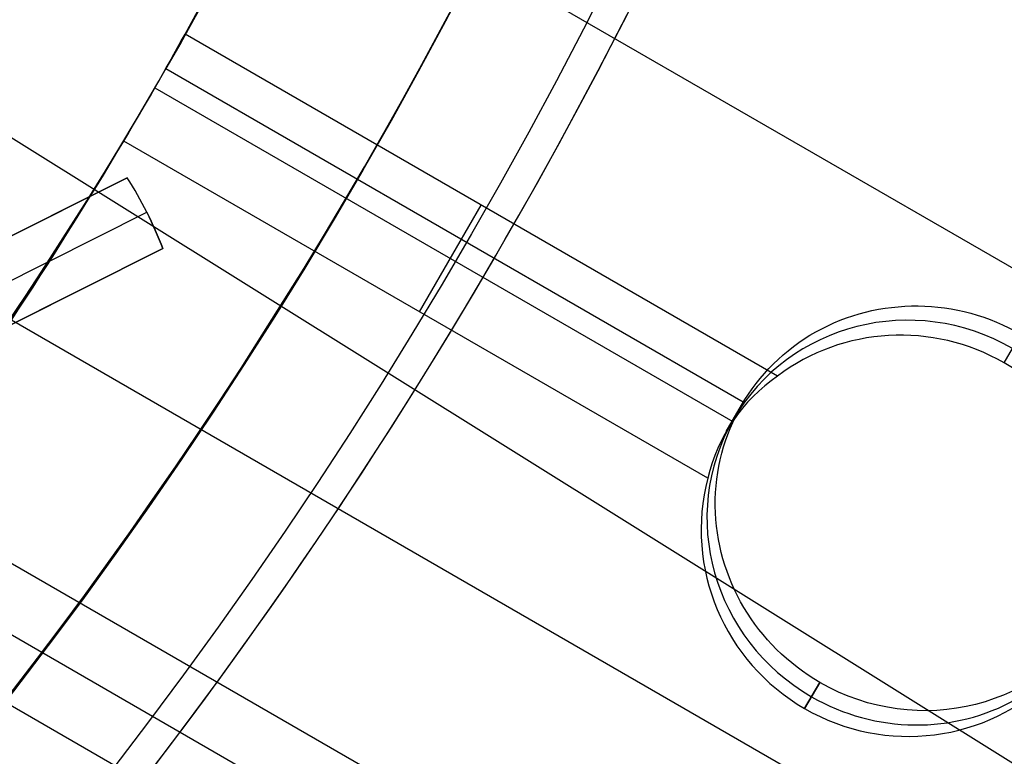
# Model space of a CAD drawing. Extents: x 16119 to 17321, y -6854 to -5812.
# Tile 35 of 68: x 16767 to 16779, y -6509 to -6499. Entities that reach past the tile are written whole.
import ezdxf

# ---------------------------------------------------------------- set-up
doc = ezdxf.new("R2010")
doc.units = 0
doc.layers.get('0').update_dxf_attribs({"linetype": 'CONTINUOUS'})
for name, color, linetype in [('BLANCO_METALICO', 7, 'CONTINUOUS'), ('COLOR', 7, 'CONTINUOUS'), ('LUZ', 7, 'CONTINUOUS')]:
    doc.layers.add(name, color=color, linetype=linetype)

msp = doc.modelspace()

# ---------------------------------------------------------------- linework, layer by layer
for p, q in [((16770.17135561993, -6497.256648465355, 63.85791703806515), (17293.34730611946, -6799.312424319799, 63.85791703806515)), ((16776.40227611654, -6503.924926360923, 64.22825029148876), (16768.9392390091, -6499.616139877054, 64.2282502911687)), ((16775.97168674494, -6504.254885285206, 66.39653443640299), (16768.69674053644, -6500.054693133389, 66.39653443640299)), ((16768.55875079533, -6500.2932298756, 64.65119377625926), (16775.8382764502, -6504.496065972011, 64.65119377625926)), ((16775.52459815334, -6505.211728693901, 65.07413726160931), (16768.16703975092, -6500.963840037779, 65.07413718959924)), ((16771.89413637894, -6503.115680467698, 65.07413719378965), (16772.67075756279, -6501.770533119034, 64.22825029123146)), ((16766.75363616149, -6503.218665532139, 65.44447049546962), (17289.91124713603, -6805.26385305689, 65.44447049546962)), ((16779.25925071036, -6503.759922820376, 64.00943112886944), (16779.46842439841, -6503.397623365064, 65.82149269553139)), ((16779.25925071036, -6503.759922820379, 64.00943112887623), (16779.46842439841, -6503.39762336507, 65.82149269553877)), ((16779.25925071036, -6503.759922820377, 64.00943112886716), (16779.4684243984, -6503.397623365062, 65.82149269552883)), ((16775.75708279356, -6504.625855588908, 64.73446364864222), (16775.95007726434, -6504.291579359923, 66.4063654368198)), ((17288.58152815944, -6807.566993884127, 65.81480376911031), (16765.22894267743, -6505.409237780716, 65.81480377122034)), ((16764.75496651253, -6506.032352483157, 66.23774725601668), (17288.19321753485, -6808.23956761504, 66.23774725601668)), ((17287.80490691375, -6808.912141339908, 66.66069073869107), (16764.26950809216, -6506.648837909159, 66.66069074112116)), ((16776.93506222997, -6507.785535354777, 66.99123817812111), (16776.74438692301, -6508.115794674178, 65.33942719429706)), ((16776.74438692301, -6508.115794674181, 65.33942719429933), (16776.93506222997, -6507.785535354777, 66.991238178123))]:
    msp.add_line(p, q)
at = {"extrusion": (0.1124755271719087, 0.1948133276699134, 0.9743700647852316)}
msp.add_lwpolyline([(-17751.20030889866, -2732.071003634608), (-17751.71085849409, -2731.762035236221), (-17752.21940430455, -2731.448370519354), (-17752.72588590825, -2731.130028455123), (-17753.23024307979, -2730.807029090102), (-17753.73241581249, -2730.479393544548), (-17754.23234434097, -2730.147144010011), (-17754.72996916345, -2729.810303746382), (-17755.22523106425, -2729.468897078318), (-17755.71807113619, -2729.122949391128), (-17756.20843080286, -2728.772487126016), (-17756.69625184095, -2728.417537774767), (-17757.18147640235, -2728.058129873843), (-17757.66404703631, -2727.694292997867), (-17758.14390671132, -2727.326057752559), (-17758.62099883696, -2726.953455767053), (-17759.09526728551, -2726.576519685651), (-17759.56665641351, -2726.195283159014), (-17760.03511108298, -2725.80978083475), (-17760.50057668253, -2725.420048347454), (-17760.96299914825, -2725.026122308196), (-17761.42232498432, -2724.62804029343), (-17761.87850128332, -2724.225840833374), (-17762.33147574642, -2723.81956339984), (-17762.78119670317, -2723.409248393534), (-17763.22761313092, -2722.994937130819), (-17763.6706746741, -2722.57667182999), (-17764.11033166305, -2722.154495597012), (-17764.54653513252, -2721.728452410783), (-17764.97923683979, -2721.298587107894), (-17765.40838928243, -2720.864945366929), (-17765.83394571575, -2720.427573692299), (-17766.25586016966, -2719.986519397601), (-17766.6740874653, -2719.541830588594), (-17767.08858323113, -2719.09355614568), (-17767.49930391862, -2718.641745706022), (-17767.90620681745, -2718.186449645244), (-17768.30925007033, -2717.727719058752), (-17768.70839268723, -2717.26560574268), (-17769.10359455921, -2716.800162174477), (-17769.49481647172, -2716.331441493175), (-17769.8820201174, -2715.859497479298), (-17770.26516810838, -2715.384384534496), (-17770.64422398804, -2714.906157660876), (-17771.01915224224, -2714.424872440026), (-17771.38991831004, -2713.940585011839), (-17771.75648859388, -2713.453352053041), (-17772.11883046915, -2712.963230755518), (-17772.47691229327, -2712.470278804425), (-17772.83070341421, -2711.974554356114), (-17773.18017417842, -2711.476116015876), (-17773.52529593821, -2710.975022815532), (-17773.86604105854, -2710.471334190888), (-17774.20238292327, -2709.965109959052), (-17774.53429594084, -2709.456410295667), (-17774.86175554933, -2708.945295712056), (-17775.18473822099, -2708.43182703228), (-17775.50322146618, -2707.916065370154), (-17775.81718383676, -2707.398072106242), (-17776.1266049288, -2706.877908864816), (-17776.43146538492, -2706.355637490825), (-17776.73174689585, -2705.83132002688), (-17777.02743220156, -2705.305018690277), (-17777.31850509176, -2704.776795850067), (-17777.60495040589, -2704.246714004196), (-17777.8867540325, -2703.714835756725), (-17778.16390290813, -2703.181223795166), (-17778.43638501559, -2702.645940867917), (-17778.70418938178, -2702.109049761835), (-17778.96730607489, -2701.57061327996), (-17779.22572620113, -2701.030694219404), (-17779.47944190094, -2700.489355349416), (-17779.72844634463, -2699.946659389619), (-17779.97273372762, -2699.402668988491), (-17780.21229926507, -2698.857446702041), (-17780.44713918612, -2698.311054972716), (-17780.67725072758, -2697.763556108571), (-17780.90263212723, -2697.21501226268), (-17781.12328261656, -2696.665485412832), (-17781.33920241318, -2696.115037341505), (-17781.55039271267, -2695.563729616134), (-17781.75685568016, -2695.011623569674), (-17781.95859444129, -2694.458780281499), (-17782.15561307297, -2693.905260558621), (-17782.34791659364, -2693.351124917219), (-17782.53551095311, -2692.796433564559), (-17782.7184030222, -2692.241246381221), (-17782.89660058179, -2691.685622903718), (-17783.07011231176, -2691.129622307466), (-17783.23894777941, -2690.573303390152), (-17783.40311742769, -2690.016724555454), (-17783.56263256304, -2689.459943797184), (-17783.71750534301, -2688.903018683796), (-17783.86774876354, -2688.346006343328), (-17784.01337664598, -2687.788963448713), (-17784.15440362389, -2687.231946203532), (-17784.29084512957, -2686.675010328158), (-17784.4227173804, -2686.118211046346), (-17784.55003736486, -2685.561603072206), (-17784.67282282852, -2685.005240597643), (-17784.79109225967, -2684.449177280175), (-17784.90486487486, -2683.893466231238), (-17785.0141606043, -2683.338160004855), (-17785.119000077, -2682.783310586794), (-17785.21940460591, -2682.228969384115), (-17785.31539617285, -2681.675187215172), (-17785.40699741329, -2681.122014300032), (-17785.49423160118, -2680.569500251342), (-17785.57712263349, -2680.017694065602), (-17785.65569501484, -2679.466644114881), (-17785.72997384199, -2678.916398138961), (-17785.79998478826, -2678.367003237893), (-17785.86575408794, -2677.81850586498), (-17785.9273085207, -2677.270951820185), (-17785.9846753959, -2676.724386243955), (-17786.03788253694, -2676.178853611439), (-17786.08695826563, -2675.634397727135), (-17786.13193138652, -2675.091061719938), (-17786.17283117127, -2674.54888803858), (-17786.20968734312, -2674.007918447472), (-17786.24253006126, -2673.468194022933), (-17786.2713899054, -2672.929755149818), (-17786.2962978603, -2672.392641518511), (-17786.31728530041, -2671.856892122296), (-17786.3343839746, -2671.322545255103), (-17786.34762599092, -2670.789638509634), (-17786.35704380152, -2670.258208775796), (-17786.36267018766, -2669.728292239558), (-17786.36453824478, -2669.199924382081), (-17786.36273902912, -2668.681383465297), (-17786.35732037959, -2668.161350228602), (-17786.3482510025, -2667.639858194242), (-17786.33549989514, -2667.116941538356), (-17786.31903635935, -2666.592635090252), (-17786.29883001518, -2666.066974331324), (-17786.27485081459, -2665.539995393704), (-17786.24706905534, -2665.011735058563), (-17786.2154553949, -2664.482230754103), (-17786.1799808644, -2663.95152055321), (-17786.14061688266, -2663.419643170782), (-17786.09733527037, -2662.886637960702), (-17786.05010826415, -2662.352544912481), (-17785.9989085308, -2661.817404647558), (-17785.94370918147, -2661.281258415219), (-17785.88448378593, -2660.744148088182), (-17785.82120638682, -2660.206116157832), (-17785.75385151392, -2659.667205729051), (-17785.68239419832, -2659.127460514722), (-17785.60680998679, -2658.586924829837), (-17785.52707495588, -2658.045643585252), (-17785.44316572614, -2657.503662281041), (-17785.35505947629, -2656.961026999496), (-17785.2627339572, -2656.417784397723), (-17785.16616750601, -2655.87398169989), (-17785.06533906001, -2655.329666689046), (-17784.96022817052, -2654.784887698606), (-17784.85081501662, -2654.239693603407), (-17784.73708041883, -2653.694133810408), (-17784.61900585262, -2653.148258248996), (-17784.49657346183, -2652.6021173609), (-17784.3697660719, -2652.055762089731), (-17784.23856720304, -2651.509243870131), (-17784.10296108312, -2650.96261461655), (-17783.96293266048, -2650.415926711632), (-17783.81846761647, -2649.869232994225), (-17783.66955237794, -2649.322586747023), (-17783.51617412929, -2648.776041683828), (-17783.35832082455, -2648.229651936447), (-17783.19598119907, -2647.683472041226), (-17783.02914478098, -2647.137556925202), (-17782.85780190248, -2646.591961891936), (-17782.68194371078, -2646.04674260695), (-17782.50156217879, -2645.501955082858), (-17782.31665011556, -2644.95765566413), (-17782.12720117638, -2644.413901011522), (-17781.93320987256, -2643.870748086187), (-17781.73467158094, -2643.328254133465), (-17781.53158255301, -2642.786476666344), (-17781.32393992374, -2642.245473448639), (-17781.11174172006, -2641.705302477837), (-17780.89498686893, -2641.166021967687), (-17780.67367520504, -2640.627690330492), (-17780.44780747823, -2640.090366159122), (-17780.21738536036, -2639.55410820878), (-17779.98241145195, -2639.018975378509), (-17779.74288928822, -2638.485026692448), (-17779.49882334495, -2637.952321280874), (-17779.25021904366, -2637.420918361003), (-17778.99708275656, -2636.890877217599), (-17778.73942181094, -2636.36225718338), (-17778.47724449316, -2635.835117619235), (-17778.21056005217, -2635.309517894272), (-17777.93937870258, -2634.785517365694), (-17777.66371162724, -2634.26317535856), (-17777.38357097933, -2633.742551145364), (-17777.09896988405, -2633.223703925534), (-17776.80992243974, -2632.7066928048), (-17776.5164437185, -2632.191576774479), (-17776.21854976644, -2631.678414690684), (-17775.91625760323, -2631.167265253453), (-17775.60958522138, -2630.658186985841), (-17775.29855158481, -2630.151238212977), (-17774.98317662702, -2629.646477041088), (-17774.66348124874, -2629.143961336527), (-17774.33948731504, -2628.643748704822), (-17774.01121765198, -2628.145896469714), (-17773.67869604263, -2627.650461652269), (-17773.34194722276, -2627.157500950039), (-17773.00099687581, -2626.667070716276), (-17772.65587162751, -2626.179226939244), (-17772.30659903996, -2625.694025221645), (-17771.95320760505, -2625.211520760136), (-17771.59572673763, -2624.731768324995), (-17771.23418676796, -2624.254822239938), (-17770.86861893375, -2623.780736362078), (-17770.49905537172, -2623.309564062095), (-17770.12552910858, -2622.841358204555), (-17769.74807405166, -2622.376171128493), (-17769.36672497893, -2621.914054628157), (-17768.98151752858, -2621.455059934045), (-17768.59248818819, -2620.999237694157), (-17768.19967428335, -2620.546637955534), (-17767.80311396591, -2620.097310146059), (-17767.40284620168, -2619.651303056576), (-17766.99891075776, -2619.208664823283), (-17766.59134818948, -2618.769442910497), (-17766.18019982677, -2618.333684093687), (-17765.7655077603, -2617.90143444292), (-17765.34731482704, -2617.472739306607), (-17764.9256645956, -2617.047643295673), (-17764.50060135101, -2616.62619026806), (-17764.07217007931, -2616.208423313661), (-17763.64041645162, -2615.794384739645), (-17763.20538680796, -2615.384116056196), (-17762.7671281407, -2614.977657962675), (-17762.3256880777, -2614.575050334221), (-17761.88111486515, -2614.176332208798), (-17761.43345735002, -2613.781541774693), (-17760.98276496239, -2613.390716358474), (-17760.52908769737, -2613.003892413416), (-17760.07247609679, -2612.6211055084), (-17759.61298123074, -2612.242390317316), (-17759.15065467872, -2611.867780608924), (-17758.68554851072, -2611.497309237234), (-17758.21771526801, -2611.131008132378), (-17757.74720794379, -2610.768908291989), (-17757.27407996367, -2610.411039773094), (-17756.79838516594, -2610.05743168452), (-17756.32017778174, -2609.708112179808), (-17755.83951241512, -2609.363108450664), (-17755.35644402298, -2609.022446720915), (-17754.87102789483, -2608.686152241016), (-17754.38331963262, -2608.354249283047), (-17753.89337513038, -2608.026761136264), (-17753.40125055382, -2607.703710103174), (-17752.90700231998, -2607.385117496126), (-17752.41068707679, -2607.071003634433)], dxfattribs=at)
at = {"extrusion": (0.1124755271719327, 0.1948133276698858, 0.9743700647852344)}
msp.add_lwpolyline([(-17750.28945111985, -2607.071003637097), (-17750.81052073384, -2607.37579482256), (-17751.32964040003, -2607.685445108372), (-17751.84674684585, -2607.999936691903), (-17752.36177696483, -2608.319250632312), (-17752.87466784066, -2608.643366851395), (-17753.38535677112, -2608.972264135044), (-17753.89378129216, -2609.305920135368), (-17754.39987920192, -2609.644311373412), (-17754.90358858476, -2609.987413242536), (-17755.40484783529, -2610.335200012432), (-17755.90359568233, -2610.687644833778), (-17756.39977121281, -2611.044719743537), (-17756.89331389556, -2611.406395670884), (-17757.38416360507, -2611.77264244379), (-17757.87226064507, -2612.143428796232), (-17758.35754577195, -2612.518722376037), (-17758.83996021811, -2612.898489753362), (-17759.31944571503, -2613.282696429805), (-17759.79594451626, -2613.671306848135), (-17760.26939942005, -2614.06428440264), (-17760.73975379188, -2614.461591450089), (-17761.20695158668, -2614.863189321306), (-17761.67093737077, -2615.269038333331), (-17762.13165634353, -2615.679097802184), (-17762.5890543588, -2616.093326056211), (-17763.04307794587, -2616.511680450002), (-17763.49367433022, -2616.934117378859), (-17763.94079145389, -2617.360592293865), (-17764.38437799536, -2617.791059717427), (-17764.82438338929, -2618.225473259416), (-17765.26075784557, -2618.663785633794), (-17765.69345236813, -2619.105948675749), (-17766.12241877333, -2619.551913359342), (-17766.54760970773, -2620.001629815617), (-17766.96897866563, -2620.455047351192), (-17767.38648000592, -2620.912114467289), (-17767.80006896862, -2621.372778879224), (-17768.20970169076, -2621.836987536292), (-17768.61533522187, -2622.304686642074), (-17769.01692753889, -2622.775821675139), (-17769.41443756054, -2623.250337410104), (-17769.8078251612, -2623.728177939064), (-17770.19705118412, -2624.209286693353), (-17770.58207745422, -2624.693606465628), (-17770.96286679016, -2625.181079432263), (-17771.33938301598, -2625.671647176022), (-17771.71159097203, -2626.165250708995), (-17772.07945652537, -2626.661830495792), (-17772.44294657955, -2627.161326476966), (-17772.80202908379, -2627.663678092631), (-17773.15667304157, -2628.168824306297), (-17773.50684851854, -2628.676703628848), (-17773.85252664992, -2629.187254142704), (-17774.19367964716, -2629.700413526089), (-17774.53028080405, -2630.21611907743), (-17774.86230450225, -2630.734307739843), (-17775.18972621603, -2631.254916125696), (-17775.51252251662, -2631.777880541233), (-17775.83067107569, -2632.303137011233), (-17776.14415066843, -2632.830621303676), (-17776.45294117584, -2633.360268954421), (-17776.7570235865, -2633.892015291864), (-17777.0563799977, -2634.425795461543), (-17777.35099361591, -2634.961544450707), (-17777.64084875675, -2635.499197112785), (-17777.92593084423, -2636.038688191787), (-17778.20622640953, -2636.579952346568), (-17778.48172308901, -2637.122924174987), (-17778.75240962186, -2637.667538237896), (-17779.01827584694, -2638.213729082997), (-17779.27931269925, -2638.76143126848), (-17779.53551220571, -2639.3105793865), (-17779.78686748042, -2639.861108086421), (-17780.03337271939, -2640.412952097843), (-17780.27502319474, -2640.966046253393), (-17780.51181524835, -2641.520325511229), (-17780.74374628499, -2642.075724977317), (-17780.97081476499, -2642.632179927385), (-17781.19302019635, -2643.189625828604), (-17781.41036312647, -2643.747998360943), (-17781.62284513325, -2644.307233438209), (-17781.8304688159, -2644.867267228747), (-17782.03323778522, -2645.4280361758), (-17782.23115665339, -2645.989477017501), (-17782.4242310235, -2646.551526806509), (-17782.61246747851, -2647.114122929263), (-17782.7958735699, -2647.677203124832), (-17782.97445780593, -2648.240705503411), (-17783.1482296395, -2648.80456856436), (-17783.31719945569, -2649.368731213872), (-17783.48137855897, -2649.933132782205), (-17783.64077916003, -2650.497713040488), (-17783.79541436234, -2651.062412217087), (-17783.94529814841, -2651.627171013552), (-17784.09044536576, -2652.191930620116), (-17784.23087171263, -2652.756632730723), (-17784.36659372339, -2653.321219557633), (-17784.49762875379, -2653.885633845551), (-17784.62399496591, -2654.449818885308), (-17784.74571131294, -2655.013718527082), (-17784.86279752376, -2655.577277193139), (-17784.97527408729, -2656.140439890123), (-17785.08316223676, -2656.703152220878), (-17785.18648393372, -2657.265360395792), (-17785.28526185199, -2657.827011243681), (-17785.37951936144, -2658.388052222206), (-17785.46928051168, -2658.948431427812), (-17785.55457001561, -2659.508097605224), (-17785.63541323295, -2660.067000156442), (-17785.71183615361, -2660.625089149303), (-17785.78386538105, -2661.182315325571), (-17785.8515281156, -2661.738630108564), (-17785.91485213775, -2662.293985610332), (-17785.9738657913, -2662.848334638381), (-17786.0285979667, -2663.40163070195), (-17786.07907808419, -2663.953828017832), (-17786.12533607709, -2664.504881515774), (-17786.16740237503, -2665.054746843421), (-17786.20530788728, -2665.60338037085), (-17786.23908398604, -2666.150739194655), (-17786.26876248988, -2666.696781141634), (-17786.29437564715, -2667.241464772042), (-17786.31595611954, -2667.784749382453), (-17786.3335369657, -2668.326595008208), (-17786.34715162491, -2668.866962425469), (-17786.35683390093, -2669.405813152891), (-17786.36261794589, -2669.943109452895), (-17786.36453824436, -2670.478814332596), (-17786.36278657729, -2670.990457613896), (-17786.35751139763, -2671.503554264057), (-17786.34868263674, -2672.01807209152), (-17786.33627050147, -2672.533978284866), (-17786.32024548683, -2673.051239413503), (-17786.30057838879, -2673.569821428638), (-17786.27724031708, -2674.089689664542), (-17786.25020270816, -2674.610808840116), (-17786.21943733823, -2675.133143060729), (-17786.18491633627, -2675.656655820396), (-17786.14661219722, -2676.181310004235), (-17786.10449779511, -2676.707067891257), (-17786.05854639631, -2677.233891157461), (-17786.00873167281, -2677.761740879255), (-17785.95502771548, -2678.2905775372), (-17785.89740904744, -2678.820361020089), (-17785.83585063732, -2679.351050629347), (-17785.77032791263, -2679.882605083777), (-17785.7008167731, -2680.414982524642), (-17785.627293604, -2680.94814052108), (-17785.54973528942, -2681.482036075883), (-17785.46811922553, -2682.016625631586), (-17785.38242333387, -2682.55186507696), (-17785.29262607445, -2683.087709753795), (-17785.19870645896, -2683.624114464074), (-17785.10064406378, -2684.16103347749), (-17784.99841904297, -2684.698420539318), (-17784.89201214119, -2685.236228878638), (-17784.78140470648, -2685.774411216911), (-17784.66657870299, -2686.312919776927), (-17784.54751672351, -2686.851706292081), (-17784.424202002, -2687.390722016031), (-17784.29661842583, -2687.929917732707), (-17784.16475054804, -2688.46924376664), (-17784.02858359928, -2689.008649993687), (-17783.88810349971, -2689.548085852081), (-17783.7432968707, -2690.087500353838), (-17783.59415104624, -2690.626842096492), (-17783.44065408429, -2691.166059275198), (-17783.28279477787, -2691.705099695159), (-17783.12056266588, -2692.243910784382), (-17782.95394804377, -2692.782439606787), (-17782.78294197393, -2693.320632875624), (-17782.60753629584, -2693.858436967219), (-17782.42772363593, -2694.395797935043), (-17782.24349741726, -2694.932661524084), (-17782.05485186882, -2695.468973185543), (-17781.86178203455, -2696.004678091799), (-17781.66428378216, -2696.539721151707), (-17781.46235381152, -2697.074047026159), (-17781.25598966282, -2697.607600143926), (-17781.04518972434, -2698.140324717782), (-17780.82995323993, -2698.672164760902), (-17780.61028031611, -2699.203064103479), (-17780.38617192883, -2699.732966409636), (-17780.15762992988, -2700.261815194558), (-17779.92465705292, -2700.789553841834), (-17779.68725691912, -2701.316125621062), (-17779.44543404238, -2701.841473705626), (-17779.19919383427, -2702.365541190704), (-17778.94854260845, -2702.888271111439), (-17778.69348758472, -2703.409606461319), (-17778.43403689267, -2703.929490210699), (-17778.17019957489, -2704.447865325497), (-17777.90198558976, -2704.964674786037), (-17777.62940581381, -2705.479861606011), (-17777.35247204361, -2705.993368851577), (-17777.07119699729, -2706.505139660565), (-17776.78559431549, -2707.015117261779), (-17776.49567856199, -2707.523244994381), (-17776.20146522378, -2708.029466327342), (-17775.90297071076, -2708.533724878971), (-17775.60021235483, -2709.035964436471), (-17775.29320840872, -2709.536128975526), (-17774.98197804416, -2710.034162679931), (-17774.6665413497, -2710.530009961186), (-17774.34691932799, -2711.023615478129), (-17774.02313389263, -2711.514924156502), (-17773.69520786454, -2712.003881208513), (-17773.3631649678, -2712.490432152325), (-17773.02702982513, -2712.974522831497), (-17772.68682795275, -2713.456099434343), (-17772.34258575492, -2713.935108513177), (-17771.9943305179, -2714.411497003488), (-17771.64209040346, -2714.885212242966), (-17771.28589444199, -2715.356201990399), (-17770.92577252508, -2715.824414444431), (-17770.56175539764, -2716.289798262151), (-17770.19387464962, -2716.752302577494), (-17769.82216270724, -2717.211877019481), (-17769.44665282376, -2717.668471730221), (-17769.06737906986, -2718.122037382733), (-17768.68437632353, -2718.572525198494), (-17768.29768025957, -2719.019886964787), (-17767.90732733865, -2719.46407505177), (-17767.51335479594, -2719.905042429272), (-17767.11580062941, -2720.342742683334), (-17766.71470358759, -2720.777130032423), (-17766.31010315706, -2721.208159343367), (-17765.90203954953, -2721.635786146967), (-17765.49055368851, -2722.059966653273), (-17765.0756871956, -2722.480657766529), (-17764.65748237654, -2722.897817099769), (-17764.23598220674, -2723.311402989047), (-17763.81123031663, -2723.721374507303), (-17763.3832709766, -2724.127691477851), (-17762.95214908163, -2724.530314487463), (-17762.51791013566, -2724.929204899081), (-17762.08060023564, -2725.324324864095), (-17761.64026605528, -2725.715637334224), (-17761.19695482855, -2726.103106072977), (-17760.75071433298, -2726.486695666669), (-17760.30159287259, -2726.866371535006), (-17759.84963926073, -2727.242099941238), (-17759.39490280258, -2727.613848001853), (-17758.93743327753, -2727.981583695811), (-17758.47728092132, -2728.34527587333), (-17758.01449640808, -2728.704894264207), (-17757.54913083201, -2729.060409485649), (-17757.08123568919, -2729.411793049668), (-17756.610862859, -2729.759017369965), (-17756.13806458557, -2730.102055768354), (-17755.66289345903, -2730.4408824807), (-17755.18540239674, -2730.775472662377), (-17754.70564462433, -2731.105802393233), (-17754.22367365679, -2731.431848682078), (-17753.73954327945, -2731.75358947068), (-17753.25330752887, -2732.071003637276)], dxfattribs=at)
at = {"extrusion": (0.112475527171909, 0.1948133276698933, 0.9743700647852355)}
msp.add_lwpolyline([(-17756.65049703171, -2607.07100363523), (-17757.12591185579, -2607.406121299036), (-17757.59907532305, -2607.745312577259), (-17758.06993828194, -2608.088554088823), (-17758.53845187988, -2608.435821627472), (-17759.00456757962, -2608.787090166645), (-17759.46823717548, -2609.142333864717), (-17759.92941280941, -2609.501526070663), (-17760.38804698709, -2609.864639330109), (-17760.84409259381, -2610.231645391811), (-17761.29750291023, -2610.602515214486), (-17761.74823162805, -2610.97721897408), (-17762.19623286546, -2611.355726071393), (-17762.64146118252, -2611.738005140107), (-17763.08387159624, -2612.124024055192), (-17763.52341959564, -2612.513749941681), (-17763.96006115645, -2612.907149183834), (-17764.39375275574, -2613.304187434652), (-17764.82445138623, -2613.704829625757), (-17765.25211457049, -2614.109039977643), (-17765.67670037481, -2614.516782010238), (-17766.09816742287, -2614.92801855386), (-17766.51647490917, -2615.342711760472), (-17766.93158261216, -2615.760823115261), (-17767.34345090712, -2616.182313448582), (-17767.75204077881, -2616.60714294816), (-17768.15731383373, -2617.035271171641), (-17768.55923231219, -2617.46665705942), (-17768.95775909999, -2617.90125894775), (-17769.35285773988, -2618.339034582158), (-17769.7444924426, -2618.779941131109), (-17770.13262809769, -2619.223935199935), (-17770.51723028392, -2619.670972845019), (-17770.89826527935, -2620.121009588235), (-17771.27570007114, -2620.574000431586), (-17771.64950236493, -2621.029899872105), (-17772.01964059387, -2621.48866191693), (-17772.38608392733, -2621.950240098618), (-17772.74880227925, -2622.414587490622), (-17773.10776631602, -2622.881656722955), (-17773.46294746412, -2623.351399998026), (-17773.81431791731, -2623.82376910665), (-17774.16185064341, -2624.298715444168), (-17774.5055193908, -2624.776190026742), (-17774.84529869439, -2625.256143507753), (-17775.18116388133, -2625.738526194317), (-17775.51309107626, -2626.223288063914), (-17775.84105720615, -2626.710378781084), (-17776.16504000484, -2627.199747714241), (-17776.48501801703, -2627.691343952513), (-17776.80097060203, -2628.185116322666), (-17777.11287793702, -2628.681013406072), (-17777.42072101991, -2629.178983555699), (-17777.72448167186, -2629.678974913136), (-17778.02414253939, -2630.180935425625), (-17778.31968709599, -2630.684812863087), (-17778.61109964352, -2631.190554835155), (-17778.89836531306, -2631.698108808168), (-17779.18147006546, -2632.207422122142), (-17779.46040069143, -2632.718442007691), (-17779.73514481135, -2633.23111560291), (-17780.00569087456, -2633.745389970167), (-17780.27202815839, -2634.261212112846), (-17780.53414676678, -2634.778528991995), (-17780.79203762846, -2635.297287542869), (-17781.04569249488, -2635.817434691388), (-17781.29510393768, -2636.338917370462), (-17781.54026534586, -2636.861682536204), (-17781.78117092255, -2637.385677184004), (-17782.01781568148, -2637.91084836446), (-17782.25019544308, -2638.437143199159), (-17782.47830683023, -2638.964508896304), (-17782.70214726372, -2639.492892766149), (-17782.92171495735, -2640.022242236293), (-17783.13700891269, -2640.552504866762), (-17783.34802891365, -2641.083628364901), (-17783.55477552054, -2641.615560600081), (-17783.75725006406, -2642.148249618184), (-17783.95545463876, -2642.681643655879), (-17784.14939209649, -2643.215691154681), (-17784.33906603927, -2643.750340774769), (-17784.52448081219, -2644.285541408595), (-17784.70564149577, -2644.821242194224), (-17784.88255389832, -2645.35739252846), (-17785.05522454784, -2645.893942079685), (-17785.22366068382, -2646.430840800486), (-17785.38787024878, -2646.968038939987), (-17785.54786187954, -2647.505487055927), (-17785.70364489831, -2648.04313602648), (-17785.85522930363, -2648.580937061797), (-17786.00262576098, -2649.118841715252), (-17786.14584559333, -2649.656801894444), (-17786.28490077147, -2650.19476987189), (-17786.4198039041, -2650.732698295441), (-17786.55056822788, -2651.270540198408), (-17786.6772075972, -2651.808249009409), (-17786.7997364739, -2652.345778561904), (-17786.91816991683, -2652.883083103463), (-17787.03252357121, -2653.420117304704), (-17787.14281365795, -2653.956836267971), (-17787.24905696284, -2654.493195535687), (-17787.3512708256, -2655.02915109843), (-17787.44947312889, -2655.564659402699), (-17787.54368228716, -2656.099677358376), (-17787.63391723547, -2656.634162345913), (-17787.72019741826, -2657.168072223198), (-17787.80254277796, -2657.701365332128), (-17787.88097374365, -2658.234000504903), (-17787.95551121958, -2658.765937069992), (-17788.02617657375, -2659.29713485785), (-17788.09299162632, -2659.827554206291), (-17788.15597863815, -2660.357155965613), (-17788.21516029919, -2660.88590150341), (-17788.27055971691, -2661.413752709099), (-17788.32220040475, -2661.940671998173), (-17788.3701062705, -2662.466622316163), (-17788.41430160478, -2662.991567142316), (-17788.45481106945, -2663.515470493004), (-17788.4916596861, -2664.038296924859), (-17788.52487282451, -2664.560011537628), (-17788.55447619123, -2665.08057997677), (-17788.58049581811, -2665.599968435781), (-17788.60295805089, -2666.118143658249), (-17788.62188953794, -2666.635072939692), (-17788.63731721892, -2667.150724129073), (-17788.64926831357, -2667.665065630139), (-17788.65777031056, -2668.178066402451), (-17788.66285095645, -2668.689695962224), (-17788.66453824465, -2669.199924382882), (-17788.66279076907, -2669.719173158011), (-17788.65752855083, -2670.239872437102), (-17788.64872209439, -2670.761990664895), (-17788.63634216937, -2671.285495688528), (-17788.6203598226, -2671.810354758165), (-17788.60074639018, -2672.336534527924), (-17788.57747350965, -2672.864001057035), (-17788.55051313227, -2673.392719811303), (-17788.51983753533, -2673.922655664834), (-17788.48541933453, -2674.453772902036), (-17788.4472314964, -2674.986035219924), (-17788.40524735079, -2675.519405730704), (-17788.35944060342, -2676.053846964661), (-17788.30978534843, -2676.589320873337), (-17788.25625608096, -2677.125788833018), (-17788.1988277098, -2677.663211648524), (-17788.13747556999, -2678.201549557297), (-17788.07217543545, -2678.740762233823), (-17788.00290353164, -2679.280808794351), (-17787.92963654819, -2679.821647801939), (-17787.85235165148, -2680.363237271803), (-17787.77102649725, -2680.905534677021), (-17787.68563924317, -2681.448496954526), (-17787.59616856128, -2681.992080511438), (-17787.50259365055, -2682.536241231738), (-17787.40489424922, -2683.080934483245), (-17787.30305064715, -2683.626115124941), (-17787.19704369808, -2684.171737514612), (-17787.08685483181, -2684.717755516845), (-17786.97246606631, -2685.264122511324), (-17786.85386001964, -2685.810791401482), (-17786.73101992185, -2686.357714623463), (-17786.60392962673, -2686.904844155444), (-17786.47257362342, -2687.452131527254), (-17786.33693704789, -2687.999527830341), (-17786.19700569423, -2688.546983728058), (-17786.05276602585, -2689.094449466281), (-17785.90420518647, -2689.641874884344), (-17785.75131101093, -2690.189209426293), (-17785.59407203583, -2690.736402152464), (-17785.43247750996, -2691.283401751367), (-17785.2665174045, -2691.830156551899), (-17785.09618242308, -2692.376614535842), (-17784.92146401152, -2692.922723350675), (-17784.74235436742, -2693.468430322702), (-17784.55884644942, -2694.013682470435), (-17784.37093398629, -2694.55842651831), (-17784.17861148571, -2695.102608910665), (-17783.98187424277, -2695.646175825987), (-17783.78071834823, -2696.189073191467), (-17783.57514069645, -2696.731246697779), (-17783.36513899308, -2697.272641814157), (-17783.15071176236, -2697.813203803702), (-17782.93185835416, -2698.352877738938), (-17782.7085789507, -2698.891608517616), (-17782.48087457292, -2699.429340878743), (-17782.2487470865, -2699.966019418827), (-17782.0121992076, -2700.501588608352), (-17781.77123450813, -2701.035992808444), (-17781.52585742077, -2701.569176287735), (-17781.27607324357, -2702.101083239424), (-17781.02188814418, -2702.631657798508), (-17780.76330916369, -2703.160844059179), (-17780.50034422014, -2703.688586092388), (-17780.23300211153, -2704.214827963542), (-17779.96129251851, -2704.739513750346), (-17779.68522600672, -2705.262587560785), (-17779.40481402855, -2705.783993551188), (-17779.12006892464, -2706.303675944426), (-17778.83100392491, -2706.821579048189), (-17778.53763314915, -2707.337647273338), (-17778.23997160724, -2707.851825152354), (-17777.93803519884, -2708.364057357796), (-17777.63184071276, -2708.874288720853), (-17777.32140582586, -2709.3824642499), (-17777.00674910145, -2709.888529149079), (-17776.68788998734, -2710.392428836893), (-17776.36484881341, -2710.894108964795), (-17776.03764678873, -2711.393515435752), (-17775.70630599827, -2711.890594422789), (-17775.37084939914, -2712.38529238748), (-17775.03130081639, -2712.877556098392), (-17774.68768493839, -2713.367332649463), (-17774.34002731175, -2713.854569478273), (-17773.98835433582, -2714.339214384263), (-17773.63269325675, -2714.82121554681), (-17773.27307216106, -2715.300521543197), (-17772.90951996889, -2715.777081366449), (-17772.5420664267, -2716.250844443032), (-17772.17074209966, -2716.721760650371), (-17771.7955783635, -2717.189780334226), (-17771.41660739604, -2717.654854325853), (-17771.03386216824, -2718.116933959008), (-17770.64737643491, -2718.575971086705), (-17770.25718472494, -2719.03191809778), (-17769.86332233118, -2719.484727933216), (-17769.46582529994, -2719.934354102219), (-17769.06473042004, -2720.380750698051), (-17768.66007521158, -2720.823872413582), (-17768.25189791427, -2721.263674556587), (-17767.84023747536, -2721.700113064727), (-17767.42513353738, -2722.133144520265), (-17767.00662642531, -2722.562726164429), (-17766.5847571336, -2722.988815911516), (-17766.15956731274, -2723.411372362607), (-17765.73109925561, -2723.830354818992), (-17765.29939588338, -2724.24572329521), (-17764.8645007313, -2724.65743853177), (-17764.42645793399, -2725.065462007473), (-17763.98531221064, -2725.469755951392), (-17763.54110884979, -2725.870283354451), (-17763.09389369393, -2726.267007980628), (-17762.64371312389, -2726.659894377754), (-17762.19061404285, -2727.048907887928), (-17761.73464386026, -2727.434014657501), (-17761.2758504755, -2727.815181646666), (-17760.81428226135, -2728.192376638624), (-17760.34998804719, -2728.565568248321), (-17759.88301710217, -2728.934725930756), (-17759.41341911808, -2729.299819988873), (-17758.94124419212, -2729.660821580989), (-17758.46654280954, -2730.017702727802), (-17757.98936582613, -2730.370436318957), (-17757.50976445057, -2730.718996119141), (-17757.02779022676, -2731.063356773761), (-17756.54349501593, -2731.403493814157), (-17756.0569309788, -2731.739383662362), (-17755.56815055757, -2732.071003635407)], dxfattribs=at)
at = {"extrusion": (0.1124755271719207, 0.1948133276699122, 0.9743700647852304)}
msp.add_lwpolyline([(-17757.40811450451, -2732.071003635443), (-17757.87404524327, -2731.733680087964), (-17758.33770464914, -2731.3924203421), (-17758.79904584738, -2731.047248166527), (-17759.25802227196, -2730.698188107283), (-17759.71458768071, -2730.345265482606), (-17760.1686961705, -2729.988506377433), (-17760.62030219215, -2729.627937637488), (-17761.06936056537, -2729.263586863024), (-17761.51582649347, -2728.895482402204), (-17761.95965557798, -2728.52365334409), (-17762.40080383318, -2728.148129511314), (-17762.83922770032, -2727.76894145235), (-17763.27488406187, -2727.386120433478), (-17763.70773025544, -2726.999698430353), (-17764.1377240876, -2726.609708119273), (-17764.56482384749, -2726.216182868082), (-17764.9889883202, -2725.819156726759), (-17765.4101768, -2725.41866441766), (-17765.82834910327, -2725.014741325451), (-17766.2434655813, -2724.607423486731), (-17766.65548713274, -2724.196747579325), (-17767.0643752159, -2723.7827509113), (-17767.47009186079, -2723.36547140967), (-17767.87259968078, -2722.944947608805), (-17768.27186188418, -2722.521218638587), (-17768.66784228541, -2722.09432421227), (-17769.06050531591, -2721.66430461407), (-17769.44981603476, -2721.231200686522), (-17769.83574013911, -2720.795053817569), (-17770.21824397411, -2720.355905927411), (-17770.59729454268, -2719.913799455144), (-17770.97285951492, -2719.468777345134), (-17771.34490723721, -2719.020883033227), (-17771.71340674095, -2718.570160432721), (-17772.07832775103, -2718.116653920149), (-17772.4396406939, -2717.660408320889), (-17772.79731670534, -2717.20146889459), (-17773.15132763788, -2716.739881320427), (-17773.50164606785, -2716.27569168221), (-17773.84824530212, -2715.808946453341), (-17774.19109938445, -2715.33969248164), (-17774.53018310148, -2714.867976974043), (-17774.86547198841, -2714.393847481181), (-17775.19694233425, -2713.917351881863), (-17775.52457118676, -2713.438538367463), (-17775.84833635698, -2712.957455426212), (-17776.16821642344, -2712.474151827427), (-17776.48419073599, -2711.98867660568), (-17776.79623941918, -2711.501079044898), (-17777.10434337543, -2711.011408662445), (-17777.40848428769, -2710.519715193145), (-17777.70864462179, -2710.026048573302), (-17778.00480762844, -2709.530458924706), (-17778.29695734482, -2709.032996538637), (-17778.58507859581, -2708.533711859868), (-17778.86915699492, -2708.032655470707), (-17779.14917894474, -2707.529878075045), (-17779.42513163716, -2707.025430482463), (-17779.69700305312, -2706.519363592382), (-17779.96478196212, -2706.011728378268), (-17780.22845792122, -2705.502575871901), (-17780.48802127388, -2704.991957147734), (-17780.74346314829, -2704.479923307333), (-17780.99477545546, -2703.966525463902), (-17781.24195088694, -2703.45181472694), (-17781.48498291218, -2702.935842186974), (-17781.72386577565, -2702.418658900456), (-17781.95859449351, -2701.900315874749), (-17782.18916485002, -2701.380864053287), (-17782.41557339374, -2700.860354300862), (-17782.63781743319, -2700.338837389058), (-17782.85589503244, -2699.816363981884), (-17783.06980500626, -2699.292984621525), (-17783.27954691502, -2698.768749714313), (-17783.48512105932, -2698.24370951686), (-17783.68652847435, -2697.717914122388), (-17783.88377092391, -2697.191413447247), (-17784.07685089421, -2696.664257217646), (-17784.26577158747, -2696.13649495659), (-17784.45053691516, -2695.608175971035), (-17784.63115149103, -2695.079349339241), (-17784.80762062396, -2694.550063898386), (-17784.97995031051, -2694.020368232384), (-17785.14814722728, -2693.490310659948), (-17785.312218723, -2692.959939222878), (-17785.47217281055, -2692.429301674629), (-17785.62801815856, -2691.898445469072), (-17785.77976408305, -2691.367417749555), (-17785.92742053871, -2690.836265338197), (-17786.07099811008, -2690.305034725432), (-17786.21050800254, -2689.773772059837), (-17786.34596203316, -2689.242523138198), (-17786.47737262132, -2688.711333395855), (-17786.60475277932, -2688.180247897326), (-17786.72811610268, -2687.649311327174), (-17786.84747676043, -2687.118567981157), (-17786.96284948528, -2686.588061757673), (-17787.07424956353, -2686.057836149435), (-17787.18169282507, -2685.527934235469), (-17787.28519563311, -2684.998398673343), (-17787.38477487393, -2684.469271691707), (-17787.48044794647, -2683.940595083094), (-17787.57223275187, -2683.412410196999), (-17787.66014768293, -2682.884757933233), (-17787.74421161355, -2682.357678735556), (-17787.82444388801, -2681.831212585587), (-17787.90086431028, -2681.305398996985), (-17787.9734931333, -2680.780277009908), (-17788.04235104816, -2680.255885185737), (-17788.10745917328, -2679.732261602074), (-17788.16883904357, -2679.20944384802), (-17788.22651259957, -2678.687469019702), (-17788.28050217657, -2678.166373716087), (-17788.3308304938, -2677.646194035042), (-17788.37752064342, -2677.126965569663), (-17788.4205960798, -2676.608723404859), (-17788.4600806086, -2676.09150211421), (-17788.49599837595, -2675.575335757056), (-17788.52837385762, -2675.06025787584), (-17788.55723184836, -2674.546301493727), (-17788.58259745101, -2674.033499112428), (-17788.60449606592, -2673.521882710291), (-17788.62295338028, -2673.011483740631), (-17788.63799535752, -2672.502333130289), (-17788.64964822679, -2671.994461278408), (-17788.65793847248, -2671.487898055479), (-17788.66289282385, -2670.982672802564), (-17788.66453824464, -2670.478814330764), (-17788.66274545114, -2669.952875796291), (-17788.65734650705, -2669.42544960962), (-17788.64831076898, -2668.896568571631), (-17788.63560787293, -2668.366266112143), (-17788.61920774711, -2667.834576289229), (-17788.59908062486, -2667.301533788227), (-17788.57519705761, -2666.767173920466), (-17788.54752792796, -2666.231532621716), (-17788.51604446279, -2665.694646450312), (-17788.48071824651, -2665.156552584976), (-17788.44152123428, -2664.617288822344), (-17788.39842576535, -2664.076893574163), (-17788.35140457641, -2663.535405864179), (-17788.30043081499, -2662.992865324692), (-17788.2454780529, -2662.449312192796), (-17788.18652029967, -2661.904787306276), (-17788.12353201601, -2661.35933209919), (-17788.0564881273, -2660.812988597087), (-17787.98536403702, -2660.265799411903), (-17787.91013564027, -2659.717807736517), (-17787.83077933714, -2659.169057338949), (-17787.74727204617, -2658.61959255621), (-17787.65959121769, -2658.069458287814), (-17787.56771484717, -2657.518699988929), (-17787.47162148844, -2656.967363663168), (-17787.37129026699, -2656.415495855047), (-17787.26670089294, -2655.863143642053), (-17787.15783367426, -2655.31035462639), (-17787.04466952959, -2654.757176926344), (-17786.92719000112, -2654.203659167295), (-17786.80537726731, -2653.649850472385), (-17786.67921415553, -2653.095800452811), (-17786.54868415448, -2652.541559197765), (-17786.41377142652, -2651.98717726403), (-17786.27446081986, -2651.432705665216), (-17786.13073788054, -2650.878195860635), (-17785.98258886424, -2650.323699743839), (-17785.83000074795, -2649.769269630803), (-17785.67296124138, -2649.21495824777), (-17785.51145879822, -2648.660818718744), (-17785.34548262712, -2648.106904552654), (-17785.1750227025, -2647.553269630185), (-17785.00006977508, -2646.999968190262), (-17784.82061538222, -2646.447054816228), (-17784.63665185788, -2645.894584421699), (-17784.44817234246, -2645.342612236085), (-17784.25517079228, -2644.791193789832), (-17784.05764198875, -2644.240384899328), (-17783.8555815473, -2643.69024165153), (-17783.64898592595, -2643.140820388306), (-17783.43785243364, -2642.592177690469), (-17783.2221792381, -2642.044370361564), (-17783.00196537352, -2641.497455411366), (-17782.77721074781, -2640.951490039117), (-17782.54791614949, -2640.406531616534), (-17782.31408325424, -2639.862637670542), (-17782.07571463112, -2639.3198658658), (-17781.83281374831, -2638.778273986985), (-17781.58538497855, -2638.23791992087), (-17781.33343360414, -2637.698861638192), (-17781.0769658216, -2637.161157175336), (-17780.8159887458, -2636.624864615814), (-17780.55051041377, -2636.090042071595), (-17780.28053978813, -2635.556747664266), (-17780.00608675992, -2635.025039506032), (-17779.72716215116, -2634.494975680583), (-17779.4437777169, -2633.966614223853), (-17779.15594614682, -2633.440013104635), (-17778.86368106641, -2632.915230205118), (-17778.56699703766, -2632.392323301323), (-17778.26590955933, -2631.87135004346), (-17777.9604350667, -2631.352367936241), (-17777.65059093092, -2630.835434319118), (-17777.33639545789, -2630.320606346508), (-17777.01786788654, -2629.807940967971), (-17776.69502838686, -2629.297494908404), (-17776.36789805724, -2628.789324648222), (-17776.0364989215, -2628.283486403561), (-17775.7008539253, -2627.780036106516), (-17775.36098693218, -2627.27902938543), (-17775.01692271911, -2626.780521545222), (-17774.6686869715, -2626.284567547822), (-17774.3163062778, -2625.791221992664), (-17773.95980812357, -2625.300539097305), (-17773.59922088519, -2624.812572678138), (-17773.23457382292, -2624.327376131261), (-17772.86589707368, -2623.845002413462), (-17772.49322164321, -2623.365504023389), (-17772.11657939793, -2622.888932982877), (-17771.73600305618, -2622.415340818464), (-17771.35152617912, -2621.944778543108), (-17770.96318316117, -2621.477296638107), (-17770.57100921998, -2621.012945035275), (-17770.17504038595, -2620.551773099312), (-17769.77531349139, -2620.093829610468), (-17769.37186615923, -2619.639162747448), (-17768.96473679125, -2619.187820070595), (-17768.55396455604, -2618.739848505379), (-17768.13958937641, -2618.295294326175), (-17767.72165191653, -2617.854203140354), (-17767.30019356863, -2617.416619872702), (-17766.87525643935, -2616.982588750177), (-17766.44688333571, -2616.552153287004), (-17766.01511775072, -2616.125356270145), (-17765.5800038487, -2615.702239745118), (-17765.14158645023, -2615.282845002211), (-17764.69991101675, -2614.867212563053), (-17764.25502363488, -2614.455382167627), (-17763.8069710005, -2614.047392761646), (-17763.35580040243, -2613.643282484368), (-17762.9015597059, -2613.243088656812), (-17762.44429733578, -2612.846847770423), (-17761.98406225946, -2612.454595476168), (-17761.52090396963, -2612.066366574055), (-17761.05487246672, -2611.682195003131), (-17760.58601824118, -2611.30211383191), (-17760.11439225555, -2610.92615524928), (-17759.64004592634, -2610.554350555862), (-17759.16303110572, -2610.186730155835), (-17758.68340006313, -2609.823323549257), (-17758.20120546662, -2609.464159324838), (-17757.71650036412, -2609.109265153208), (-17757.22933816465, -2608.758667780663), (-17756.73977261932, -2608.412393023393), (-17756.24785780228, -2608.070465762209), (-17755.75364809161, -2607.732909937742), (-17755.25719815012, -2607.399748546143), (-17754.75856290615, -2607.07100363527)], dxfattribs=at)
at = {"extrusion": (0, 0, -1)}
for centre, radius, start, end in [((-16719.67974614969, -6471.509358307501, -89.37470231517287), 70.9424557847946, 329.9999999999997, 149.9999999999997), ((-16719.67974614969, -6471.509358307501, -46.50000292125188), 70.9424557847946, 329.9999999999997, 149.9999999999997), ((-16719.67974614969, -6471.509358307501, -89.37470231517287), 70.94245578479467, 149.9999999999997, 329.9999999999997), ((-16719.67974614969, -6471.509358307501, -46.50000292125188), 70.94245578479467, 149.9999999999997, 329.9999999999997), ((-16719.67974614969, -6471.509358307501, -88.12500292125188), 52.09123273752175, 149.999999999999, 329.999999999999), ((-16719.67974614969, -6471.509358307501, -62.12500292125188), 47.0345567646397, 150.0000000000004, 330.0000000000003)]:
    msp.add_arc(centre, radius, start, end, dxfattribs=at)
for centre, radius, start, end in [((16719.67974614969, -6471.509358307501, 89.37470231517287), 73.2424557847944, 30.00000000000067, 210.0000000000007), ((16719.67974619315, -6471.509358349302, 88.63012703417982), 71.44457953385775, 30.00000004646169, 209.9999999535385), ((16719.67974614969, -6471.509358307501, 89.05580518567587), 71.21139006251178, 29.99999999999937, 209.9999999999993), ((16719.67974614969, -6471.509358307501, 89.37470231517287), 73.2424557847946, 210.0000000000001, 30.00000000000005), ((16719.67974613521, -6471.509358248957, 88.63012703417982), 71.44457953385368, 210.0000000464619, 29.99999995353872), ((16719.67974614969, -6471.509358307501, 89.05580518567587), 71.21139006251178, 209.9999999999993, 29.99999999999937), ((16719.67974614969, -6471.509358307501, 67.12500292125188), 53.5819397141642, 210.0000000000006, 30.00000000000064), ((16719.67974614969, -6471.509358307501, 65.62055118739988), 53.58193971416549, 210.0000000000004, 30.00000000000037), ((16719.67974614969, -6471.509358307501, 67.12500292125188), 52.0912327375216, 210.0000000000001, 30.00000000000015), ((16719.67974614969, -6471.509358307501, 77.62500292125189), 52.09123273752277, 210.0000000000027, 30.00000000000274), ((16719.67974614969, -6471.509358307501, 46.50000292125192), 71.7424557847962, 300.0000653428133, 7.499999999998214), ((16719.67974614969, -6471.50935830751, 88.12500292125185), 70.93945536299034, 254.9999999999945, 345.0000000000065)]:
    msp.add_arc(centre, radius, start, end)
at = {"extrusion": (-0.1124755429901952, -0.1948133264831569, -0.9743700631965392)}
msp.add_arc((17716.14455416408, -2669.543344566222, -684.4657895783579), 56.00000007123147, 334.5735870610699, 25.3274262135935, dxfattribs=at)
at = {"extrusion": (0.1124755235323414, 0.1948134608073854, 0.9743700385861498)}
msp.add_arc((-17716.1455831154, -2669.536822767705, 683.5504617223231), 56.00000007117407, 154.6725833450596, 205.4263646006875, dxfattribs=at)
at = {"extrusion": (0.06896082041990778, 0.1194436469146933, 0.990443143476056)}
msp.add_arc((-17715.70666563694, -2719.419527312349, 443.6763823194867), 56.43808444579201, 181.0391784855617, 186.5048958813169, dxfattribs=at)
at = {"extrusion": (0.2391373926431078, 0.41419236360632, 0.8782129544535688)}
msp.add_arc((-17711.77916245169, -2388.352602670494, 1374.395116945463), 60.34900612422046, 179.3260967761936, 181.0053229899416, dxfattribs=at)
at = {"extrusion": (0.06896072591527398, 0.119443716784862, 0.9904431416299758)}
msp.add_arc((-17715.70849929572, -2719.459826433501, 444.2979204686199), 56.43858390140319, 173.8392376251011, 179.3028461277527, dxfattribs=at)
at = {"extrusion": (0.1124755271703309, 0.1948133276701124, 0.9743700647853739)}
msp.add_arc((-17783.1447292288, -2669.542252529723, 683.5398147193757), 2.600000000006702, 269.9999999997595, 89.99999999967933, dxfattribs=at)
at = {"extrusion": (-0.112475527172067, -0.1948133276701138, -0.9743700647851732)}
msp.add_arc((17783.14472921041, -2669.542252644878, -684.4655166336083), 2.60000000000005, 89.99999999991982, 270, dxfattribs=at)
at = {"extrusion": (0.06896082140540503, 0.1194436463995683, 0.9904431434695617)}
msp.add_arc((-17783.14713117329, -2719.430142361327, 443.6764021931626), 2.599641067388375, 270.052940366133, 337.0638580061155, dxfattribs=at)
at = {"extrusion": (-0.112475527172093, -0.1948133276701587, -0.9743700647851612)}
msp.add_arc((17783.1447292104, -2669.542252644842, -684.4655166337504), 2.600000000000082, 270, 90, dxfattribs=at)
at = {"extrusion": (0.1124755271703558, 0.1948133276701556, 0.9743700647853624)}
msp.add_arc((-17783.14472922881, -2669.542252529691, 683.5398147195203), 2.599999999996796, 89.99999999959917, 269.9999999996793, dxfattribs=at)
at = {"extrusion": (0.06896082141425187, 0.1194436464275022, 0.990443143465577)}
msp.add_arc((-17783.14232724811, -2719.430141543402, 443.6764021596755), 2.599641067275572, 202.9361419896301, 269.9470596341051, dxfattribs=at)
at = {"extrusion": (0.2391348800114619, 0.4141937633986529, 0.8782129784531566)}
msp.add_arc((-17783.33970494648, -2388.258829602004, 1374.34388620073), 2.795004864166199, 337.7387648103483, 14.71172454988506, dxfattribs=at)
at = {"extrusion": (0.06896082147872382, 0.1194436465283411, 0.9904431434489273)}
msp.add_arc((-17783.14794293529, -2719.466214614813, 444.2999797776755), 2.601528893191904, 15.10761742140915, 89.92922027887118, dxfattribs=at)
at = {"extrusion": (0.06896082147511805, 0.1194436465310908, 0.9904431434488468)}
msp.add_arc((-17783.14151548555, -2719.466214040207, 444.2999796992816), 2.601528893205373, 90.07077972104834, 164.8923825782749, dxfattribs=at)
at = {"layer": 'BLANCO_METALICO', "extrusion": (0, 0, -1)}
for centre, radius, start, end in [((-16719.67948292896, -6471.509358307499, -171.6470783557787), 99.49999999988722, 180.0000000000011, 359.9999999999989), ((-16719.67948292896, -6471.509358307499, -170.8389899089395), 99.49999999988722, 180.0000000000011, 359.9999999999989), ((-16719.67948292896, -6471.509358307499, -169.280901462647), 99.49999999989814, 180.0000000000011, 359.9999999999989), ((-16719.67948292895, -6471.509358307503, -171.6470783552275), 99.09999999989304, 179.9999999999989, 1.05166918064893e-12), ((-16719.67948292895, -6471.509358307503, -170.0309014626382), 98.69999999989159, 179.9999999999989, 1.055931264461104e-12), ((-16719.67948292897, -6471.509358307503, -168.5309014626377), 98.69999999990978, 179.9999999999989, 1.05593126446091e-12), ((-16719.67948292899, -6471.509358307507, -167.2309014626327), 98.19999999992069, 179.9999999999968, 3.18392308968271e-12), ((-16719.67948292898, -6471.509358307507, -168.0309014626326), 98.19999999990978, 179.9999999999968, 3.183923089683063e-12)]:
    msp.add_arc(centre, radius, start, end, dxfattribs=at)
at = {"layer": 'BLANCO_METALICO'}
for centre, radius, start, end in [((16719.67948292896, -6471.509358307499, 170.030901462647), 99.4999999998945, 180.0000000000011, 359.9999999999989), ((16719.67948292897, -6471.509358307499, 168.5309014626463), 99.49999999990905, 180.0000000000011, 359.9999999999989), ((16719.67948292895, -6471.509358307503, 171.6470783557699), 98.69999999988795, 179.9999999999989, 1.055931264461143e-12), ((16719.67948292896, -6471.509358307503, 170.8389899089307), 98.69999999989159, 179.9999999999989, 1.055931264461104e-12)]:
    msp.add_arc(centre, radius, start, end, dxfattribs=at)
at = {"layer": 'COLOR'}
for p, q in [((16768.21144155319, -6501.425538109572, 28.2000005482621), (16765.95366571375, -6502.557056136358, 28.2000005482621)), ((16765.95366571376, -6502.557056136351, 22.36987352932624), (16768.2114415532, -6501.425538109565, 26.70000054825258)), ((16768.2114415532, -6501.425538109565, 26.70000054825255), (16768.21144155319, -6501.425538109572, 28.2000005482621)), ((16765.95366571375, -6502.557056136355, 25.28493703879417), (16767.47698635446, -6501.793621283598, 25.28493703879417)), ((16766.22284567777, -6502.981430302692, 22.36987352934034), (16768.45787124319, -6501.861313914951, 26.700000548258)), ((16768.45787124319, -6501.861313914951, 26.700000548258), (16768.45787124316, -6501.861313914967, 28.2000005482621)), ((16767.08255363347, -6501.991297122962, 28.2000005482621), (16767.08255363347, -6501.991297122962, 24.52659058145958)), ((16768.65948810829, -6502.319548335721, 26.70000054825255), (16766.40171226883, -6503.451066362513, 22.36987352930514)), ((16766.40171226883, -6503.451066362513, 28.2000005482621), (16768.65948810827, -6502.319548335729, 28.2000005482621)), ((16768.65948810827, -6502.319548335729, 28.2000005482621), (16768.65948810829, -6502.319548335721, 26.70000054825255)), ((16766.40171226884, -6503.451066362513, 25.2849370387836), (16767.92503291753, -6502.687631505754, 25.2849370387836)), ((16767.53060018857, -6502.885307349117, 24.52659055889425), (16767.53060018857, -6502.885307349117, 28.2000005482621))]:
    msp.add_line(p, q, dxfattribs=at)
at = {"layer": 'COLOR', "extrusion": (0, 0, -1)}
for centre, radius, start, end in [((-16719.67975328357, -6471.509375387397, 10.54089386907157), 152.392098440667, 333.3815781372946, 153.3815781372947), ((-16719.67975328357, -6471.509375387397, -18.68835025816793), 83.81579491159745, 333.3815781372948, 153.3815781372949), ((-16719.67975328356, -6471.509375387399, -43.50000292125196), 72.9999999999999, 63.38157813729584, 243.3815781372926), ((-16719.67975328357, -6471.509375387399, -33.3991820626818), 73.00000000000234, 63.38157813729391, 243.3815781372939), ((-16719.67975328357, -6471.509375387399, -43.50000292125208), 75.0000000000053, 63.38157813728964, 243.381578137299), ((-16719.67975328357, -6471.509375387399, -32.97295255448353), 75.00000000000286, 63.38157813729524, 243.3815781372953), ((-16719.67975328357, -6471.509375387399, -43.50000292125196), 73.00000000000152, 63.38157813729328, 243.3815781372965), ((-16719.67975328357, -6471.509375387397, 10.54089386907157), 152.3920984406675, 153.3815781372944, 333.3815781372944), ((-16719.67975328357, -6471.509375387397, -18.68835025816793), 83.81579491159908, 153.3815781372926, 333.3815781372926), ((-16719.67975328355, -6471.509375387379, -26.2000005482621), 61.09154780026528, 153.3815781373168, 333.3815781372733), ((-16719.68785563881, -6471.505332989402, -28.2000005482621), 59.50000000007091, 153.3815781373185, 333.3815781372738), ((-16719.68785563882, -6471.50533298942, -27.2000005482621), 59.50000000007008, 153.3815781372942, 333.3815781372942), ((-16719.67975328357, -6471.509375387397, -17.30945272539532), 81.95014076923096, 172.6204435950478, 224.1235438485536), ((-16763.98782011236, -6504.10154669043, -28.2000005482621), 5.000000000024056, 153.3815781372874, 159.1207486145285)]:
    msp.add_arc(centre, radius, start, end, dxfattribs=at)
at = {"layer": 'COLOR'}
for centre, radius, start, end in [((16719.67975328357, -6471.509375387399, -35.79999945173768), 153, 26.61842186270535, 206.618421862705), ((16719.67975328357, -6471.509375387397, -11.46081713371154), 152.9999999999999, 26.61842186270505, 206.6184218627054), ((16719.67975328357, -6471.509375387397, -23.63040829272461), 153.0000000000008, 26.61842186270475, 206.6184218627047), ((16719.67975328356, -6471.509375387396, -10.90949982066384), 152.8342956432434, 26.61842186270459, 206.6184218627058), ((16719.67975328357, -6471.509375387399, -35.79999945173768), 150, 26.61842186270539, 206.618421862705), ((16719.67975328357, -6471.509375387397, -11.46081713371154), 153, 206.6184218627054, 26.61842186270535), ((16719.67975328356, -6471.509375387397, -35.79999945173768), 153, 206.6184218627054, 26.61842186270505), ((16719.67975328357, -6471.509375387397, -23.63040829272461), 153.0000000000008, 206.618421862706, 26.61842186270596), ((16719.67975328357, -6471.509375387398, -10.90949982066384), 152.8342956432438, 206.6184218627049, 26.6184218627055), ((16719.67975328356, -6471.509375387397, -35.79999945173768), 150, 206.6184218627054, 26.61842186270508), ((16719.6797532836, -6471.50937538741, 22.44590218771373), 74.99999999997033, 296.618421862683, 26.61842186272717), ((16719.68785563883, -6471.505332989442, 26.2000005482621), 59.50000000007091, 206.6184218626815, 26.61842186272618), ((16719.67975328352, -6471.509375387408, 28.20000054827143), 61.50000000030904, 298.4605049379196, 339.7905058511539), ((16719.67975328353, -6471.509375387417, 29.25000054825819), 61.50000000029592, 298.4605049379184, 339.7905058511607), ((16719.67975328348, -6471.509375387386, 30.30000054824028), 61.50000000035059, 308.0039200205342, 339.7905058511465), ((16719.6797532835, -6471.509375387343, 23.29836120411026), 73.00000000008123, 298.2173843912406, 340.0317555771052), ((16763.98782011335, -6504.101546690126, 26.70000054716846), 4.999999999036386, 26.618421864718, 32.35759234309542), ((16763.98782011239, -6504.101546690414, 28.2000005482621), 4.999999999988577, 26.61842186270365, 32.35759233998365), ((16763.98782011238, -6504.101546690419, 27.45000054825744), 4.999999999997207, 26.61842186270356, 32.35759233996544), ((16763.98782011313, -6504.101546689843, 26.70000054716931), 4.999999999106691, 20.87925138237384, 26.6184218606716), ((16763.98782011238, -6504.101546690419, 27.45000054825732), 4.999999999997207, 20.87925138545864, 26.61842186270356)]:
    msp.add_arc(centre, radius, start, end, dxfattribs=at)
at = {"layer": 'LUZ'}
for p, q in [((16592.63857661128, -6392.133186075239, -34.049999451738), (16846.72092995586, -6550.885564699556, -34.04999945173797)), ((16592.63857661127, -6392.133186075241, -32.54999945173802), (16846.72092995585, -6550.885564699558, -32.54999945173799))]:
    msp.add_line(p, q, dxfattribs=at)

doc.saveas('drawing.dxf')
